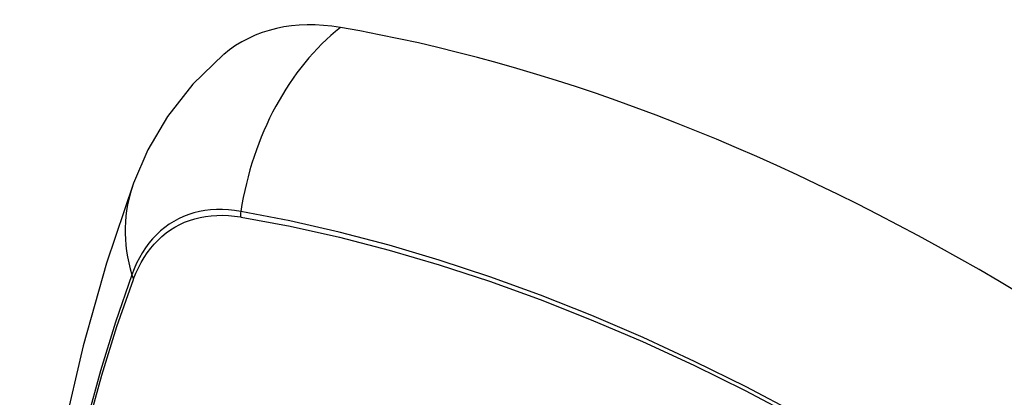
# Model space of a CAD drawing. Header units: inches. Extents: x 387.2 to 455.7, y 148.1 to 211.9.
# Tile 68 of 97: x 453.382 to 453.85, y 161.271 to 161.45. Entities that reach past the tile are written whole.
import ezdxf

# ---------------------------------------------------------------- set-up
doc = ezdxf.new("R2010")
doc.units = ezdxf.units.IN
doc.header["$MEASUREMENT"] = 0
doc.layers.add('Visible Edges(ANSI)', color=7, linetype='Continuous', lineweight=25)
doc.layers.add('Visible Tangent Edges(ANSI)', color=7, linetype='Continuous', lineweight=25)

msp = doc.modelspace()

# ---------------------------------------------------------------- linework, layer by layer
at = {"layer": 'Visible Edges(ANSI)', "flags": 128}
for points in [[(453.47928, 161.43388), (453.4646, 161.41976), (453.45261, 161.40441), (453.44332, 161.38856), (453.43648, 161.37277)], [(453.43648, 161.37277), (453.42365, 161.33466), (453.41259, 161.29543), (453.4033, 161.25514), (453.39575, 161.21387), (453.38991, 161.17168), (453.38576, 161.12863), (453.38329, 161.08479), (453.38247, 161.04022), (453.38328, 160.99497), (453.38571, 160.94912), (453.38973, 160.90272), (453.39532, 160.85585), (453.40247, 160.80856), (453.41115, 160.76092), (453.42134, 160.71301), (453.43302, 160.66489)]]:
    msp.add_lwpolyline(points, dxfattribs=at)
at = {"layer": 'Visible Edges(ANSI)'}
for centre, major_axis, start_param, end_param in [((453.57603, 161.28616), (-0.08841, 0.15353), 5.835982, 6.382176), ((453.83783, 160.26945), (-0.64835, 1.12588), 5.16346, 5.835982)]:
    msp.add_ellipse(centre, major_axis=major_axis, ratio=0.578093, start_param=start_param, end_param=end_param, dxfattribs=at)
at = {"layer": 'Visible Tangent Edges(ANSI)'}
for p, q in [((453.48728, 161.35666), (453.48761, 161.3566)), ((453.43643, 161.3269), (453.43654, 161.32722))]:
    msp.add_line(p, q, dxfattribs=at)
at = {"layer": 'Visible Tangent Edges(ANSI)', "flags": 128}
for points in [[(453.48743, 161.35923), (453.48447, 161.35968), (453.48155, 161.35999), (453.47869, 161.36014), (453.47587, 161.36013), (453.4731, 161.35997), (453.4704, 161.35966), (453.46776, 161.35919), (453.46518, 161.35857), (453.46267, 161.35779), (453.46024, 161.35687), (453.45789, 161.35579), (453.45561, 161.35457), (453.45342, 161.3532), (453.45132, 161.35169), (453.4493, 161.35003), (453.44738, 161.34823), (453.44556, 161.3463), (453.44383, 161.34423), (453.4422, 161.34203), (453.44068, 161.3397), (453.43926, 161.33725), (453.43794, 161.33468), (453.43674, 161.33198), (453.43564, 161.32917)], [(453.85005, 161.2033), (453.82547, 161.2194), (453.80091, 161.23471), (453.77635, 161.24923), (453.7518, 161.26295), (453.72727, 161.27588), (453.70277, 161.28801), (453.67832, 161.29932), (453.65397, 161.30979), (453.62973, 161.31942), (453.60562, 161.3282), (453.58163, 161.33613), (453.5578, 161.34321), (453.53415, 161.34942), (453.51068, 161.35476), (453.48743, 161.35923)], [(453.43654, 161.32722), (453.43763, 161.32993), (453.43883, 161.33254), (453.44013, 161.33503), (453.44154, 161.33741), (453.44304, 161.33967), (453.44464, 161.3418), (453.44634, 161.34381), (453.44813, 161.34569), (453.45001, 161.34743), (453.45198, 161.34905), (453.45404, 161.35052), (453.45618, 161.35186), (453.45841, 161.35305), (453.46071, 161.35411), (453.46309, 161.35502), (453.46553, 161.35579), (453.46805, 161.35641), (453.47063, 161.35689), (453.47327, 161.35722), (453.47597, 161.3574), (453.47873, 161.35744), (453.48153, 161.35732), (453.48438, 161.35706), (453.48728, 161.35666)], [(453.48761, 161.3566), (453.5108, 161.35224), (453.5342, 161.347), (453.55779, 161.34089), (453.58155, 161.33391), (453.60548, 161.32608), (453.62954, 161.31739), (453.65372, 161.30784), (453.67802, 161.29745), (453.70241, 161.28621), (453.72686, 161.27414), (453.75133, 161.26127), (453.77582, 161.24758), (453.80031, 161.2331), (453.82481, 161.21781), (453.84932, 161.20171), (453.8738, 161.18483)], [(453.43564, 161.32917), (453.42788, 161.30669), (453.42076, 161.28354), (453.41429, 161.25976), (453.40848, 161.23536), (453.40334, 161.21038), (453.39889, 161.18484), (453.39512, 161.15878), (453.39203, 161.13223), (453.38964, 161.10522), (453.38793, 161.07779), (453.38692, 161.04997), (453.38659, 161.02176), (453.38695, 160.99318), (453.38799, 160.96421)], [(453.38863, 160.96337), (453.38758, 160.99227), (453.38722, 161.02079), (453.38755, 161.04892), (453.38857, 161.07666), (453.39028, 161.104), (453.39269, 161.13092), (453.39579, 161.15737), (453.39957, 161.18332), (453.40405, 161.20874), (453.4092, 161.2336), (453.41502, 161.25787), (453.42151, 161.28153), (453.42865, 161.30454), (453.43643, 161.3269)]]:
    msp.add_lwpolyline(points, dxfattribs=at)
at = {"layer": 'Visible Tangent Edges(ANSI)'}
for centre, major_axis, ratio, start_param, end_param in [((453.57353, 161.34734), (-0.01999, -0.11641), 0.735728, 3.82822, 4.736579), ((453.5474, 161.33217), (-0.11091, 0.0406), 0.734358, 0, 0.495362), ((453.4946, 161.35824), (0.00174, 0.00969), 0.735633, 1.600612, 1.864319), ((453.44496, 161.32942), (0.00925, -0.00335), 0.731254, 3.634308, 3.898015)]:
    msp.add_ellipse(centre, major_axis=major_axis, ratio=ratio, start_param=start_param, end_param=end_param, dxfattribs=at)

doc.saveas('drawing.dxf')
